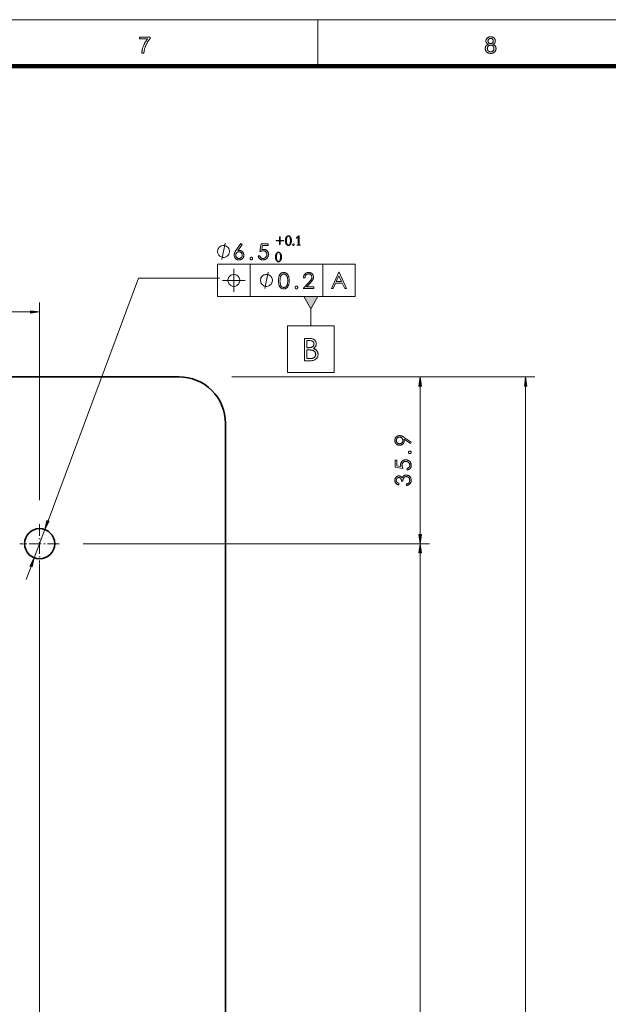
# Model space of a CAD drawing. Extents: x 0 to 1189, y 0 to 841.
# Tile 85 of 135: x 456 to 583, y 619 to 831. Entities that reach past the tile are written whole.
import ezdxf

# ---------------------------------------------------------------- set-up
doc = ezdxf.new("R2010")
doc.units = 0
doc.linetypes.add('DASHDOT', pattern=[18.5, 12, -3, 0.5, -3])

msp = doc.modelspace()

# ---------------------------------------------------------------- linework, layer by layer
at = {"color": 7, "lineweight": 13}
for p, q in [((10, 831), (1179, 831)), ((498.66, 778.46), (528.21, 778.46)), ((462.26, 723.24), (481.71, 775.4)), ((498.66, 771.46), (528.21, 771.46)), ((460.43, 727.67), (460.43, 770.18)), ((331.52, 768.18), (458.45, 768.18)), ((501.72, 754.22), (566.84, 754.22)), ((501.72, 754.22), (544.19, 754.22)), ((542.19, 720.32), (542.19, 752.24)), ((564.84, 291.15), (564.84, 752.24)), ((469.76, 718.34), (544.19, 718.34)), ((469.76, 718.34), (544.19, 718.34)), ((542.19, 540.99), (542.19, 716.36)), ((460.43, 714.02), (460.42, 486.2))]:
    msp.add_line(p, q, dxfattribs=at)
at = {"color": 7, "lineweight": 13, "ltscale": 0.25}
msp.add_line((520.19, 821), (520.19, 831), dxfattribs=at)
at = {"color": 7, "lineweight": 100}
msp.add_line((1169, 821), (20, 821), dxfattribs=at)
at = {"color": 7, "lineweight": 13, "ltscale": 0.175}
for p, q in [((498.66, 778.46), (498.66, 771.46)), ((505.66, 778.46), (505.66, 771.46)), ((521.25, 778.46), (521.25, 771.46)), ((528.21, 778.46), (528.21, 771.46))]:
    msp.add_line(p, q, dxfattribs=at)
at = {"color": 7, "lineweight": 13, "ltscale": 0.434732}
msp.add_line((481.71, 775.4), (499.1, 775.4), dxfattribs=at)
at = {"color": 7, "lineweight": 13, "ltscale": 0.091931}
msp.add_line((518.69, 768.86), (518.69, 765.18), dxfattribs=at)
at = {"color": 7, "lineweight": 35}
for p, q in [((490.37, 754.22), (149.48, 754.22)), ((500.36, 299.17), (500.37, 744.22))]:
    msp.add_line(p, q, dxfattribs=at)
at = {"color": 7, "linetype": 'DASHDOT', "lineweight": 13, "ltscale": 0.211249}
msp.add_line((460.43, 722.57), (460.43, 714.12), dxfattribs=at)
at = {"color": 7, "lineweight": 13, "ltscale": 0.1625}
msp.add_line((459.29, 715.3), (461.57, 721.39), dxfattribs=at)
at = {"color": 7, "linetype": 'DASHDOT', "lineweight": 13, "ltscale": 0.21125}
msp.add_line((464.65, 718.34), (456.2, 718.34), dxfattribs=at)
at = {"color": 7, "lineweight": 13, "ltscale": 0.075428}
msp.add_line((457.55, 710.61), (458.6, 713.44), dxfattribs=at)
at = {"color": 7, "lineweight": 13}
for points in [[(481.9, 826.85), (481.9, 827.26), (484.17, 827.26), (484.17, 826.93), (484.1, 826.85), (484.04, 826.77), (483.97, 826.69), (483.9, 826.6), (483.84, 826.51), (483.77, 826.41), (483.7, 826.31), (483.64, 826.21), (483.57, 826.1), (483.51, 825.98), (483.44, 825.86), (483.38, 825.74), (483.32, 825.62), (483.27, 825.5), (483.22, 825.38), (483.17, 825.26), (483.12, 825.14), (483.08, 825.02), (483.04, 824.89), (483, 824.77), (482.97, 824.68), (482.95, 824.59), (482.93, 824.5), (482.91, 824.4), (482.89, 824.31), (482.88, 824.21), (482.86, 824.11), (482.85, 824.01), (482.84, 823.91), (482.83, 823.8), (482.39, 823.8), (482.4, 823.89), (482.4, 823.98), (482.41, 824.07), (482.42, 824.16), (482.44, 824.26), (482.45, 824.36), (482.48, 824.47), (482.5, 824.58), (482.53, 824.69), (482.55, 824.8), (482.59, 824.92), (482.62, 825.04), (482.66, 825.15), (482.7, 825.26), (482.74, 825.38), (482.79, 825.49), (482.84, 825.6), (482.89, 825.71), (482.94, 825.82), (483, 825.93), (483.06, 826.04), (483.12, 826.14), (483.18, 826.24), (483.24, 826.34), (483.3, 826.43), (483.36, 826.52), (483.42, 826.61), (483.49, 826.69), (483.55, 826.77), (483.62, 826.85)], [(556.85, 825.7), (556.8, 825.72), (556.75, 825.75), (556.7, 825.77), (556.66, 825.79), (556.62, 825.82), (556.58, 825.85), (556.54, 825.88), (556.51, 825.91), (556.48, 825.95), (556.45, 825.98), (556.43, 826.02), (556.41, 826.06), (556.39, 826.1), (556.37, 826.14), (556.36, 826.18), (556.34, 826.23), (556.33, 826.27), (556.33, 826.32), (556.32, 826.37), (556.32, 826.42), (556.33, 826.49), (556.33, 826.56), (556.35, 826.64), (556.37, 826.7), (556.39, 826.77), (556.42, 826.83), (556.46, 826.89), (556.5, 826.95), (556.55, 827.01), (556.6, 827.06), (556.65, 827.11), (556.71, 827.15), (556.78, 827.19), (556.85, 827.23), (556.92, 827.25), (556.99, 827.28), (557.07, 827.3), (557.15, 827.31), (557.24, 827.32), (557.33, 827.32), (557.42, 827.32), (557.5, 827.31), (557.59, 827.3), (557.67, 827.28), (557.74, 827.25), (557.81, 827.22), (557.88, 827.19), (557.95, 827.15), (558.01, 827.1), (558.07, 827.05), (558.12, 827), (558.17, 826.94), (558.21, 826.88), (558.24, 826.82), (558.28, 826.76), (558.3, 826.69), (558.32, 826.62), (558.33, 826.55), (558.34, 826.48), (558.35, 826.4), (558.34, 826.36), (558.34, 826.31), (558.33, 826.26), (558.32, 826.22), (558.31, 826.18), (558.3, 826.14), (558.28, 826.09), (558.26, 826.06), (558.24, 826.02), (558.22, 825.98), (558.19, 825.95), (558.16, 825.91), (558.13, 825.88), (558.09, 825.85), (558.06, 825.82), (558.02, 825.79), (557.97, 825.77), (557.93, 825.75), (557.88, 825.72), (557.83, 825.7), (557.89, 825.68), (557.95, 825.66), (558.01, 825.63), (558.06, 825.6), (558.11, 825.57), (558.16, 825.53), (558.21, 825.49), (558.25, 825.45), (558.28, 825.41), (558.32, 825.36), (558.35, 825.32), (558.38, 825.27), (558.41, 825.22), (558.43, 825.16), (558.45, 825.11), (558.46, 825.05), (558.47, 824.99), (558.48, 824.93), (558.49, 824.87), (558.49, 824.81), (558.49, 824.72), (558.48, 824.63), (558.46, 824.55), (558.44, 824.47), (558.41, 824.39), (558.37, 824.32), (558.33, 824.25), (558.29, 824.18), (558.23, 824.11), (558.17, 824.05), (558.11, 823.99), (558.04, 823.94), (557.96, 823.89), (557.88, 823.86), (557.8, 823.82), (557.72, 823.79), (557.63, 823.77), (557.53, 823.76), (557.44, 823.75), (557.34, 823.75), (557.23, 823.75), (557.14, 823.76), (557.04, 823.77), (556.95, 823.79), (556.87, 823.82), (556.79, 823.86), (556.71, 823.9), (556.63, 823.94), (556.57, 823.99), (556.5, 824.05), (556.44, 824.11), (556.39, 824.18), (556.34, 824.25), (556.3, 824.32), (556.26, 824.4), (556.23, 824.47), (556.21, 824.56), (556.19, 824.64), (556.19, 824.73), (556.18, 824.82), (556.18, 824.88), (556.19, 824.95), (556.2, 825.01), (556.21, 825.07), (556.23, 825.13), (556.24, 825.19), (556.27, 825.24), (556.29, 825.29), (556.32, 825.34), (556.36, 825.39), (556.39, 825.43), (556.43, 825.48), (556.47, 825.51), (556.52, 825.55), (556.57, 825.58), (556.62, 825.61), (556.67, 825.64), (556.73, 825.66), (556.79, 825.68)], [(556.76, 826.43), (556.76, 826.38), (556.77, 826.34), (556.78, 826.29), (556.79, 826.25), (556.8, 826.21), (556.82, 826.17), (556.84, 826.13), (556.86, 826.09), (556.89, 826.06), (556.92, 826.03), (556.96, 826), (556.99, 825.97), (557.03, 825.94), (557.07, 825.92), (557.11, 825.91), (557.15, 825.89), (557.19, 825.88), (557.24, 825.87), (557.29, 825.87), (557.34, 825.87), (557.39, 825.87), (557.43, 825.87), (557.48, 825.88), (557.52, 825.89), (557.56, 825.91), (557.6, 825.92), (557.64, 825.94), (557.68, 825.97), (557.71, 825.99), (557.74, 826.02), (557.77, 826.06), (557.8, 826.09), (557.83, 826.12), (557.85, 826.16), (557.86, 826.2), (557.88, 826.24), (557.89, 826.28), (557.9, 826.32), (557.9, 826.36), (557.9, 826.41), (557.9, 826.45), (557.9, 826.5), (557.89, 826.54), (557.88, 826.58), (557.86, 826.62), (557.84, 826.66), (557.82, 826.7), (557.8, 826.74), (557.77, 826.77), (557.74, 826.8), (557.71, 826.84), (557.67, 826.86), (557.63, 826.89), (557.6, 826.91), (557.56, 826.93), (557.52, 826.94), (557.47, 826.95), (557.43, 826.96), (557.38, 826.96), (557.33, 826.97), (557.28, 826.96), (557.24, 826.96), (557.19, 826.95), (557.15, 826.94), (557.11, 826.93), (557.07, 826.91), (557.03, 826.89), (556.99, 826.87), (556.96, 826.84), (556.92, 826.81), (556.89, 826.78), (556.87, 826.74), (556.84, 826.71), (556.82, 826.67), (556.8, 826.64), (556.79, 826.6), (556.78, 826.56), (556.77, 826.52), (556.76, 826.47)], [(556.62, 824.81), (556.62, 824.78), (556.63, 824.74), (556.63, 824.71), (556.64, 824.67), (556.65, 824.63), (556.66, 824.6), (556.67, 824.56), (556.68, 824.53), (556.69, 824.49), (556.71, 824.46), (556.73, 824.43), (556.75, 824.39), (556.77, 824.36), (556.79, 824.33), (556.82, 824.31), (556.85, 824.28), (556.87, 824.26), (556.9, 824.23), (556.94, 824.21), (556.97, 824.19), (557, 824.17), (557.04, 824.16), (557.08, 824.14), (557.11, 824.13), (557.15, 824.12), (557.19, 824.11), (557.22, 824.11), (557.26, 824.1), (557.3, 824.1), (557.34, 824.1), (557.4, 824.1), (557.46, 824.11), (557.52, 824.12), (557.57, 824.13), (557.62, 824.15), (557.67, 824.17), (557.72, 824.2), (557.76, 824.23), (557.81, 824.26), (557.85, 824.3), (557.89, 824.34), (557.92, 824.38), (557.95, 824.43), (557.98, 824.47), (558, 824.52), (558.02, 824.57), (558.03, 824.63), (558.04, 824.68), (558.05, 824.74), (558.05, 824.8), (558.05, 824.86), (558.04, 824.92), (558.03, 824.98), (558.02, 825.03), (558, 825.08), (557.97, 825.13), (557.95, 825.18), (557.92, 825.23), (557.88, 825.27), (557.84, 825.31), (557.8, 825.35), (557.76, 825.39), (557.71, 825.42), (557.66, 825.44), (557.61, 825.47), (557.56, 825.48), (557.5, 825.5), (557.45, 825.51), (557.39, 825.51), (557.33, 825.52), (557.27, 825.51), (557.21, 825.51), (557.15, 825.5), (557.1, 825.48), (557.05, 825.47), (557, 825.44), (556.95, 825.42), (556.91, 825.39), (556.86, 825.35), (556.82, 825.32), (556.79, 825.28), (556.75, 825.23), (556.72, 825.19), (556.7, 825.14), (556.67, 825.09), (556.66, 825.04), (556.64, 824.99), (556.63, 824.93), (556.63, 824.87)], [(511.23, 783.56), (512, 783.56), (512, 784.33), (512.13, 784.33), (512.13, 783.56), (512.9, 783.56), (512.9, 783.42), (512.13, 783.42), (512.13, 782.66), (512, 782.66), (512, 783.42), (511.23, 783.42)], [(513.89, 784.53), (513.94, 784.53), (513.99, 784.52), (514.04, 784.5), (514.09, 784.48), (514.13, 784.45), (514.18, 784.42), (514.22, 784.38), (514.26, 784.34), (514.3, 784.29), (514.34, 784.23), (514.38, 784.17), (514.41, 784.11), (514.44, 784.04), (514.47, 783.97), (514.49, 783.9), (514.51, 783.82), (514.52, 783.74), (514.53, 783.66), (514.53, 783.58), (514.54, 783.49), (514.53, 783.4), (514.53, 783.32), (514.52, 783.24), (514.51, 783.16), (514.49, 783.09), (514.47, 783.01), (514.44, 782.94), (514.41, 782.88), (514.38, 782.81), (514.34, 782.75), (514.3, 782.7), (514.26, 782.64), (514.22, 782.6), (514.18, 782.56), (514.13, 782.53), (514.09, 782.5), (514.04, 782.48), (513.99, 782.47), (513.94, 782.46), (513.89, 782.45), (513.84, 782.46), (513.79, 782.47), (513.74, 782.48), (513.69, 782.5), (513.65, 782.53), (513.6, 782.56), (513.56, 782.6), (513.51, 782.64), (513.47, 782.69), (513.43, 782.75), (513.4, 782.81), (513.36, 782.87), (513.33, 782.94), (513.31, 783.01), (513.29, 783.08), (513.27, 783.16), (513.25, 783.24), (513.24, 783.32), (513.24, 783.4), (513.24, 783.49), (513.24, 783.58), (513.24, 783.66), (513.25, 783.74), (513.27, 783.82), (513.28, 783.9), (513.31, 783.97), (513.33, 784.04), (513.36, 784.11), (513.39, 784.17), (513.43, 784.23), (513.47, 784.29), (513.51, 784.34), (513.55, 784.38), (513.59, 784.42), (513.64, 784.45), (513.69, 784.48), (513.73, 784.5), (513.78, 784.52), (513.83, 784.53)], [(513.89, 782.53), (513.93, 782.53), (513.97, 782.54), (514.01, 782.55), (514.05, 782.56), (514.09, 782.59), (514.12, 782.61), (514.15, 782.64), (514.17, 782.68), (514.19, 782.72), (514.21, 782.76), (514.23, 782.81), (514.25, 782.87), (514.26, 782.93), (514.27, 782.99), (514.28, 783.06), (514.29, 783.14), (514.3, 783.22), (514.3, 783.3), (514.3, 783.39), (514.3, 783.49), (514.3, 783.59), (514.3, 783.68), (514.3, 783.76), (514.29, 783.84), (514.28, 783.92), (514.27, 783.99), (514.26, 784.06), (514.25, 784.12), (514.23, 784.17), (514.21, 784.22), (514.19, 784.27), (514.17, 784.31), (514.15, 784.34), (514.12, 784.37), (514.09, 784.4), (514.05, 784.42), (514.01, 784.43), (513.97, 784.45), (513.93, 784.45), (513.89, 784.46), (513.84, 784.45), (513.8, 784.45), (513.76, 784.43), (513.72, 784.42), (513.69, 784.4), (513.66, 784.37), (513.63, 784.34), (513.6, 784.31), (513.58, 784.27), (513.56, 784.22), (513.54, 784.17), (513.53, 784.12), (513.51, 784.06), (513.5, 783.99), (513.49, 783.92), (513.48, 783.84), (513.48, 783.76), (513.47, 783.68), (513.47, 783.59), (513.47, 783.49), (513.47, 783.31), (513.49, 783.14), (513.51, 783), (513.54, 782.87), (513.57, 782.77), (513.62, 782.68), (513.67, 782.61), (513.74, 782.57), (513.81, 782.54)], [(516.46, 782.5), (516.42, 782.5), (516.39, 782.5), (516.35, 782.5), (516.32, 782.5), (516.28, 782.5), (516.24, 782.5), (516.2, 782.5), (516.16, 782.5), (516.12, 782.5), (516.08, 782.5), (516.04, 782.5), (516, 782.5), (515.96, 782.5), (515.92, 782.5), (515.89, 782.5), (515.85, 782.5), (515.81, 782.5), (515.78, 782.5), (515.74, 782.5), (515.71, 782.5), (515.71, 782.55), (515.88, 782.57), (515.9, 782.58), (515.92, 782.59), (515.93, 782.6), (515.95, 782.61), (515.96, 782.62), (515.97, 782.63), (515.98, 782.65), (515.98, 782.66), (515.99, 782.68), (515.99, 782.7), (515.99, 784.27), (515.61, 784.03), (515.56, 784.09), (515.61, 784.12), (515.65, 784.15), (515.7, 784.19), (515.75, 784.23), (515.81, 784.27), (515.86, 784.32), (515.92, 784.37), (515.97, 784.42), (516.03, 784.47), (516.09, 784.53), (516.2, 784.53), (516.2, 782.7), (516.2, 782.68), (516.2, 782.66), (516.21, 782.64), (516.22, 782.63), (516.23, 782.61), (516.24, 782.6), (516.25, 782.59), (516.27, 782.58), (516.29, 782.58), (516.31, 782.57), (516.46, 782.55)], [(501.22, 781.18), (501.22, 781.3), (501.16, 781.53), (501.11, 781.71), (501.05, 781.82), (500.93, 782), (500.76, 782.17), (500.58, 782.29), (500.46, 782.35), (500.29, 782.41), (500.06, 782.47), (499.94, 782.47), (499.82, 782.47), (499.59, 782.41), (499.41, 782.35), (499.3, 782.29), (499.12, 782.17), (498.95, 782), (498.83, 781.82), (498.77, 781.71), (498.71, 781.53), (498.66, 781.3), (498.66, 781.18), (498.66, 781.07), (498.71, 780.83), (498.77, 780.66), (498.83, 780.54), (498.95, 780.37), (499.12, 780.19), (499.3, 780.07), (499.41, 780.02), (499.59, 779.96), (499.82, 779.9), (499.94, 779.9), (500.06, 779.9), (500.29, 779.96), (500.46, 780.02), (500.58, 780.07), (500.76, 780.19), (500.93, 780.37), (501.05, 780.54), (501.11, 780.66), (501.16, 780.83), (501.22, 781.07)], [(503.64, 782.88), (503.92, 782.7), (503.01, 781.32), (503.05, 781.34), (503.09, 781.35), (503.12, 781.36), (503.16, 781.37), (503.2, 781.37), (503.23, 781.38), (503.27, 781.38), (503.31, 781.39), (503.34, 781.39), (503.38, 781.39), (503.45, 781.39), (503.52, 781.38), (503.59, 781.36), (503.66, 781.34), (503.73, 781.32), (503.79, 781.28), (503.85, 781.24), (503.92, 781.2), (503.97, 781.15), (504.03, 781.09), (504.08, 781.03), (504.13, 780.97), (504.17, 780.9), (504.21, 780.83), (504.24, 780.76), (504.27, 780.69), (504.29, 780.62), (504.3, 780.54), (504.31, 780.46), (504.31, 780.37), (504.31, 780.29), (504.3, 780.2), (504.28, 780.12), (504.26, 780.05), (504.24, 779.97), (504.2, 779.9), (504.16, 779.83), (504.12, 779.77), (504.06, 779.7), (504.01, 779.64), (503.94, 779.59), (503.88, 779.54), (503.81, 779.49), (503.74, 779.45), (503.67, 779.42), (503.59, 779.39), (503.51, 779.37), (503.43, 779.36), (503.34, 779.35), (503.26, 779.35), (503.17, 779.35), (503.09, 779.36), (503.01, 779.37), (502.93, 779.4), (502.86, 779.42), (502.79, 779.46), (502.72, 779.49), (502.65, 779.54), (502.59, 779.59), (502.53, 779.65), (502.47, 779.71), (502.42, 779.77), (502.38, 779.84), (502.34, 779.91), (502.31, 779.98), (502.28, 780.05), (502.26, 780.13), (502.25, 780.21), (502.24, 780.29), (502.24, 780.38), (502.24, 780.42), (502.24, 780.46), (502.24, 780.5), (502.25, 780.55), (502.26, 780.59), (502.27, 780.63), (502.28, 780.67), (502.29, 780.72), (502.3, 780.76), (502.32, 780.8), (502.33, 780.85), (502.35, 780.89), (502.38, 780.94), (502.4, 781), (502.43, 781.05), (502.46, 781.11), (502.5, 781.17), (502.54, 781.23), (502.58, 781.29), (502.62, 781.36)], [(509.52, 782.8), (509.52, 782.48), (508.32, 782.48), (508.15, 781.56), (508.19, 781.57), (508.24, 781.58), (508.28, 781.59), (508.33, 781.6), (508.37, 781.61), (508.41, 781.61), (508.45, 781.62), (508.49, 781.62), (508.53, 781.62), (508.57, 781.62), (508.66, 781.62), (508.74, 781.61), (508.82, 781.6), (508.9, 781.57), (508.98, 781.55), (509.05, 781.51), (509.12, 781.47), (509.18, 781.43), (509.25, 781.37), (509.31, 781.31), (509.36, 781.25), (509.41, 781.18), (509.46, 781.11), (509.5, 781.04), (509.53, 780.96), (509.56, 780.88), (509.58, 780.8), (509.59, 780.71), (509.6, 780.62), (509.6, 780.52), (509.6, 780.43), (509.59, 780.33), (509.57, 780.24), (509.55, 780.15), (509.52, 780.07), (509.49, 779.98), (509.44, 779.91), (509.4, 779.83), (509.34, 779.76), (509.28, 779.69), (509.22, 779.62), (509.14, 779.56), (509.07, 779.51), (508.99, 779.47), (508.91, 779.43), (508.82, 779.4), (508.73, 779.38), (508.63, 779.36), (508.53, 779.35), (508.43, 779.35), (508.35, 779.35), (508.27, 779.36), (508.2, 779.37), (508.13, 779.39), (508.06, 779.41), (507.99, 779.43), (507.93, 779.47), (507.86, 779.5), (507.8, 779.54), (507.74, 779.59), (507.69, 779.64), (507.64, 779.69), (507.59, 779.75), (507.55, 779.81), (507.52, 779.87), (507.49, 779.94), (507.46, 780.01), (507.44, 780.09), (507.42, 780.17), (507.4, 780.25), (507.75, 780.25), (507.76, 780.19), (507.78, 780.14), (507.8, 780.09), (507.82, 780.04), (507.84, 780), (507.87, 779.96), (507.9, 779.92), (507.93, 779.88), (507.96, 779.85), (508, 779.82), (508.04, 779.79), (508.08, 779.76), (508.12, 779.74), (508.16, 779.72), (508.21, 779.7), (508.25, 779.69), (508.3, 779.68), (508.35, 779.67), (508.39, 779.67), (508.44, 779.67), (508.51, 779.67), (508.57, 779.68), (508.64, 779.69), (508.7, 779.71), (508.75, 779.73), (508.81, 779.76), (508.87, 779.79), (508.92, 779.83), (508.97, 779.87), (509.02, 779.91), (509.06, 779.97), (509.11, 780.02), (509.14, 780.07), (509.17, 780.13), (509.2, 780.19), (509.22, 780.26), (509.24, 780.32), (509.25, 780.39), (509.26, 780.46), (509.26, 780.53), (509.26, 780.6), (509.25, 780.66), (509.24, 780.72), (509.23, 780.78), (509.21, 780.84), (509.18, 780.89), (509.16, 780.95), (509.13, 781), (509.09, 781.04), (509.05, 781.09), (509.01, 781.13), (508.96, 781.17), (508.91, 781.2), (508.86, 781.23), (508.8, 781.25), (508.74, 781.27), (508.68, 781.29), (508.62, 781.3), (508.55, 781.3), (508.48, 781.31), (508.41, 781.3), (508.35, 781.3), (508.28, 781.29), (508.21, 781.28), (508.14, 781.26), (508.06, 781.24), (507.99, 781.22), (507.91, 781.19), (507.83, 781.16), (507.75, 781.13), (508.06, 782.8)], [(514.98, 782.45), (514.96, 782.45), (514.95, 782.46), (514.94, 782.46), (514.92, 782.46), (514.91, 782.47), (514.9, 782.47), (514.89, 782.48), (514.88, 782.48), (514.87, 782.49), (514.86, 782.5), (514.85, 782.51), (514.84, 782.52), (514.83, 782.53), (514.83, 782.54), (514.82, 782.55), (514.82, 782.57), (514.82, 782.58), (514.81, 782.59), (514.81, 782.61), (514.81, 782.62), (514.81, 782.63), (514.81, 782.65), (514.82, 782.66), (514.82, 782.67), (514.82, 782.68), (514.83, 782.7), (514.83, 782.71), (514.84, 782.72), (514.85, 782.73), (514.86, 782.74), (514.87, 782.75), (514.88, 782.75), (514.89, 782.76), (514.9, 782.77), (514.91, 782.77), (514.92, 782.78), (514.94, 782.78), (514.95, 782.78), (514.96, 782.78), (514.98, 782.79), (514.99, 782.78), (515, 782.78), (515.02, 782.78), (515.03, 782.78), (515.04, 782.77), (515.05, 782.77), (515.06, 782.76), (515.07, 782.75), (515.08, 782.75), (515.09, 782.74), (515.1, 782.73), (515.11, 782.72), (515.12, 782.71), (515.13, 782.7), (515.13, 782.68), (515.13, 782.67), (515.14, 782.66), (515.14, 782.65), (515.14, 782.63), (515.14, 782.62), (515.14, 782.61), (515.14, 782.59), (515.14, 782.58), (515.13, 782.57), (515.13, 782.55), (515.13, 782.54), (515.12, 782.53), (515.11, 782.52), (515.1, 782.51), (515.09, 782.5), (515.08, 782.49), (515.07, 782.48), (515.06, 782.48), (515.05, 782.47), (515.04, 782.47), (515.03, 782.46), (515.02, 782.46), (515, 782.46), (514.99, 782.45)], [(503.98, 780.38), (503.98, 780.44), (503.97, 780.5), (503.96, 780.55), (503.95, 780.6), (503.93, 780.66), (503.91, 780.71), (503.88, 780.75), (503.85, 780.8), (503.81, 780.84), (503.77, 780.88), (503.73, 780.92), (503.69, 780.96), (503.64, 780.99), (503.59, 781.02), (503.55, 781.04), (503.49, 781.06), (503.44, 781.07), (503.39, 781.08), (503.33, 781.09), (503.27, 781.09), (503.21, 781.09), (503.16, 781.08), (503.1, 781.07), (503.05, 781.06), (503, 781.04), (502.95, 781.02), (502.9, 780.99), (502.86, 780.96), (502.81, 780.92), (502.77, 780.88), (502.73, 780.84), (502.7, 780.8), (502.67, 780.75), (502.64, 780.71), (502.62, 780.66), (502.6, 780.6), (502.58, 780.55), (502.57, 780.5), (502.57, 780.44), (502.56, 780.38), (502.57, 780.32), (502.57, 780.27), (502.58, 780.21), (502.6, 780.16), (502.62, 780.11), (502.64, 780.06), (502.67, 780.01), (502.7, 779.97), (502.73, 779.92), (502.77, 779.88), (502.82, 779.84), (502.86, 779.81), (502.91, 779.78), (502.95, 779.75), (503, 779.73), (503.05, 779.71), (503.11, 779.69), (503.16, 779.68), (503.21, 779.68), (503.27, 779.68), (503.33, 779.68), (503.39, 779.68), (503.44, 779.69), (503.49, 779.71), (503.54, 779.73), (503.59, 779.75), (503.64, 779.78), (503.68, 779.81), (503.73, 779.84), (503.77, 779.88), (503.81, 779.92), (503.85, 779.97), (503.88, 780.01), (503.9, 780.06), (503.93, 780.11), (503.95, 780.16), (503.96, 780.21), (503.97, 780.27), (503.98, 780.32)], [(505.64, 779.65), (505.64, 779.68), (505.65, 779.7), (505.65, 779.72), (505.66, 779.74), (505.66, 779.76), (505.67, 779.78), (505.68, 779.8), (505.7, 779.82), (505.71, 779.83), (505.73, 779.85), (505.74, 779.87), (505.76, 779.88), (505.78, 779.89), (505.8, 779.9), (505.82, 779.91), (505.84, 779.92), (505.86, 779.93), (505.88, 779.93), (505.9, 779.93), (505.92, 779.93), (505.95, 779.93), (505.97, 779.93), (505.99, 779.93), (506.01, 779.92), (506.03, 779.91), (506.05, 779.9), (506.07, 779.89), (506.09, 779.88), (506.11, 779.87), (506.12, 779.85), (506.14, 779.83), (506.15, 779.82), (506.17, 779.8), (506.18, 779.78), (506.18, 779.76), (506.19, 779.74), (506.2, 779.72), (506.2, 779.7), (506.2, 779.68), (506.21, 779.65), (506.2, 779.63), (506.2, 779.6), (506.2, 779.58), (506.19, 779.56), (506.18, 779.54), (506.18, 779.52), (506.17, 779.5), (506.15, 779.48), (506.14, 779.47), (506.12, 779.45), (506.11, 779.43), (506.09, 779.42), (506.07, 779.41), (506.05, 779.4), (506.03, 779.39), (506.01, 779.38), (505.99, 779.37), (505.97, 779.37), (505.95, 779.37), (505.92, 779.37), (505.9, 779.37), (505.88, 779.37), (505.86, 779.37), (505.84, 779.38), (505.82, 779.39), (505.8, 779.4), (505.78, 779.41), (505.76, 779.42), (505.74, 779.43), (505.73, 779.45), (505.71, 779.47), (505.7, 779.49), (505.68, 779.5), (505.67, 779.52), (505.66, 779.54), (505.66, 779.56), (505.65, 779.58), (505.65, 779.61), (505.64, 779.63)], [(511.76, 781.02), (511.81, 781.02), (511.86, 781.01), (511.91, 780.99), (511.96, 780.97), (512.01, 780.95), (512.05, 780.91), (512.09, 780.88), (512.14, 780.83), (512.18, 780.78), (512.22, 780.72), (512.25, 780.66), (512.29, 780.6), (512.32, 780.53), (512.34, 780.46), (512.36, 780.39), (512.38, 780.31), (512.39, 780.24), (512.4, 780.15), (512.41, 780.07), (512.41, 779.98), (512.41, 779.9), (512.4, 779.81), (512.39, 779.73), (512.38, 779.65), (512.36, 779.58), (512.34, 779.51), (512.32, 779.44), (512.29, 779.37), (512.25, 779.31), (512.22, 779.24), (512.18, 779.19), (512.14, 779.14), (512.09, 779.09), (512.05, 779.05), (512.01, 779.02), (511.96, 778.99), (511.91, 778.97), (511.86, 778.96), (511.81, 778.95), (511.76, 778.95), (511.71, 778.95), (511.66, 778.96), (511.61, 778.97), (511.56, 778.99), (511.52, 779.02), (511.47, 779.05), (511.43, 779.09), (511.39, 779.13), (511.35, 779.18), (511.31, 779.24), (511.27, 779.3), (511.24, 779.37), (511.21, 779.43), (511.18, 779.5), (511.16, 779.57), (511.14, 779.65), (511.13, 779.73), (511.12, 779.81), (511.11, 779.89), (511.11, 779.98), (511.11, 780.07), (511.12, 780.15), (511.13, 780.24), (511.14, 780.31), (511.16, 780.39), (511.18, 780.46), (511.2, 780.53), (511.23, 780.6), (511.27, 780.66), (511.3, 780.72), (511.34, 780.78), (511.38, 780.83), (511.42, 780.88), (511.47, 780.91), (511.51, 780.95), (511.56, 780.97), (511.61, 780.99), (511.66, 781.01), (511.71, 781.02)], [(511.76, 779.02), (511.81, 779.02), (511.85, 779.03), (511.89, 779.04), (511.92, 779.06), (511.96, 779.08), (511.99, 779.1), (512.02, 779.13), (512.04, 779.17), (512.07, 779.21), (512.09, 779.25), (512.1, 779.3), (512.12, 779.36), (512.13, 779.42), (512.14, 779.48), (512.15, 779.55), (512.16, 779.63), (512.17, 779.71), (512.17, 779.8), (512.18, 779.89), (512.18, 779.98), (512.18, 780.08), (512.17, 780.17), (512.17, 780.26), (512.16, 780.34), (512.15, 780.41), (512.14, 780.48), (512.13, 780.55), (512.12, 780.61), (512.1, 780.66), (512.09, 780.71), (512.07, 780.76), (512.04, 780.8), (512.02, 780.83), (511.99, 780.86), (511.96, 780.89), (511.92, 780.91), (511.89, 780.93), (511.85, 780.94), (511.81, 780.95), (511.76, 780.95), (511.71, 780.95), (511.67, 780.94), (511.63, 780.93), (511.59, 780.91), (511.56, 780.89), (511.53, 780.86), (511.5, 780.83), (511.47, 780.8), (511.45, 780.76), (511.43, 780.71), (511.42, 780.66), (511.4, 780.61), (511.39, 780.55), (511.37, 780.48), (511.36, 780.41), (511.36, 780.34), (511.35, 780.26), (511.35, 780.17), (511.34, 780.08), (511.34, 779.98), (511.35, 779.8), (511.36, 779.64), (511.38, 779.49), (511.41, 779.37), (511.45, 779.26), (511.49, 779.17), (511.55, 779.11), (511.61, 779.06), (511.68, 779.03)], [(503.44, 774.96), (503.44, 775.07), (503.38, 775.31), (503.32, 775.48), (503.26, 775.6), (503.15, 775.77), (502.97, 775.95), (502.8, 776.07), (502.68, 776.12), (502.51, 776.18), (502.27, 776.24), (502.16, 776.24), (502.04, 776.24), (501.81, 776.18), (501.63, 776.12), (501.51, 776.07), (501.34, 775.95), (501.16, 775.77), (501.05, 775.6), (500.99, 775.48), (500.93, 775.31), (500.87, 775.07), (500.87, 774.96), (500.87, 774.84), (500.93, 774.61), (500.99, 774.43), (501.05, 774.32), (501.16, 774.14), (501.34, 773.97), (501.51, 773.85), (501.63, 773.79), (501.81, 773.73), (502.04, 773.67), (502.16, 773.67), (502.27, 773.67), (502.51, 773.73), (502.68, 773.79), (502.8, 773.85), (502.97, 773.97), (503.15, 774.14), (503.26, 774.32), (503.32, 774.43), (503.38, 774.61), (503.44, 774.84)], [(510.44, 774.96), (510.44, 775.07), (510.38, 775.31), (510.32, 775.48), (510.26, 775.6), (510.15, 775.77), (509.97, 775.95), (509.8, 776.07), (509.68, 776.12), (509.51, 776.18), (509.27, 776.24), (509.16, 776.24), (509.04, 776.24), (508.81, 776.18), (508.63, 776.12), (508.51, 776.07), (508.34, 775.95), (508.16, 775.77), (508.05, 775.6), (507.99, 775.48), (507.93, 775.31), (507.87, 775.07), (507.87, 774.96), (507.87, 774.84), (507.93, 774.61), (507.99, 774.43), (508.05, 774.32), (508.16, 774.14), (508.34, 773.97), (508.51, 773.85), (508.63, 773.79), (508.81, 773.73), (509.04, 773.67), (509.16, 773.67), (509.27, 773.67), (509.51, 773.73), (509.68, 773.79), (509.8, 773.85), (509.97, 773.97), (510.15, 774.14), (510.26, 774.32), (510.32, 774.43), (510.38, 774.61), (510.44, 774.84)], [(512.89, 773.12), (512.78, 773.13), (512.68, 773.14), (512.58, 773.16), (512.49, 773.19), (512.4, 773.23), (512.32, 773.28), (512.25, 773.34), (512.18, 773.41), (512.11, 773.49), (512.05, 773.57), (511.99, 773.66), (511.94, 773.77), (511.9, 773.88), (511.86, 774), (511.83, 774.12), (511.8, 774.26), (511.78, 774.4), (511.77, 774.56), (511.76, 774.72), (511.76, 774.89), (511.76, 775.06), (511.77, 775.22), (511.78, 775.37), (511.8, 775.52), (511.83, 775.65), (511.86, 775.78), (511.9, 775.9), (511.94, 776.01), (511.99, 776.11), (512.05, 776.21), (512.11, 776.29), (512.18, 776.37), (512.25, 776.44), (512.32, 776.49), (512.4, 776.54), (512.49, 776.58), (512.58, 776.62), (512.68, 776.64), (512.78, 776.65), (512.89, 776.66), (512.99, 776.65), (513.09, 776.64), (513.19, 776.61), (513.28, 776.58), (513.36, 776.54), (513.45, 776.49), (513.53, 776.43), (513.6, 776.36), (513.67, 776.29), (513.74, 776.2), (513.8, 776.1), (513.85, 776), (513.9, 775.89), (513.94, 775.77), (513.97, 775.64), (514, 775.51), (514.02, 775.37), (514.04, 775.21), (514.05, 775.06), (514.05, 774.89), (514.05, 774.72), (514.04, 774.56), (514.02, 774.41), (514, 774.27), (513.97, 774.14), (513.94, 774.01), (513.9, 773.89), (513.85, 773.78), (513.79, 773.68), (513.73, 773.58), (513.67, 773.49), (513.6, 773.42), (513.52, 773.35), (513.44, 773.29), (513.36, 773.24), (513.28, 773.2), (513.18, 773.16), (513.09, 773.14), (512.99, 773.13)], [(512.89, 776.34), (512.82, 776.33), (512.75, 776.32), (512.68, 776.3), (512.61, 776.28), (512.55, 776.24), (512.49, 776.2), (512.44, 776.15), (512.38, 776.1), (512.34, 776.03), (512.29, 775.96), (512.25, 775.88), (512.21, 775.8), (512.18, 775.71), (512.15, 775.61), (512.13, 775.5), (512.11, 775.39), (512.09, 775.27), (512.08, 775.15), (512.08, 775.02), (512.07, 774.88), (512.08, 774.6), (512.11, 774.36), (512.15, 774.14), (512.21, 773.95), (512.28, 773.79), (512.37, 773.66), (512.48, 773.56), (512.6, 773.49), (512.74, 773.44), (512.89, 773.43), (512.97, 773.43), (513.05, 773.44), (513.12, 773.46), (513.19, 773.49), (513.25, 773.52), (513.31, 773.56), (513.37, 773.61), (513.42, 773.67), (513.47, 773.74), (513.52, 773.81), (513.56, 773.89), (513.6, 773.97), (513.63, 774.07), (513.66, 774.16), (513.68, 774.27), (513.7, 774.38), (513.72, 774.49), (513.73, 774.62), (513.74, 774.75), (513.74, 774.88), (513.74, 775.02), (513.73, 775.15), (513.72, 775.27), (513.7, 775.39), (513.68, 775.5), (513.66, 775.61), (513.63, 775.71), (513.59, 775.8), (513.55, 775.88), (513.51, 775.96), (513.46, 776.03), (513.41, 776.1), (513.36, 776.15), (513.3, 776.2), (513.24, 776.24), (513.18, 776.28), (513.11, 776.3), (513.04, 776.32), (512.97, 776.33)], [(517.44, 775.52), (517.12, 775.52), (517.12, 775.62), (517.14, 775.72), (517.16, 775.81), (517.18, 775.9), (517.21, 775.98), (517.25, 776.06), (517.29, 776.14), (517.34, 776.21), (517.4, 776.28), (517.46, 776.34), (517.52, 776.4), (517.59, 776.46), (517.66, 776.5), (517.74, 776.54), (517.81, 776.58), (517.89, 776.61), (517.97, 776.63), (518.06, 776.64), (518.15, 776.65), (518.24, 776.66), (518.32, 776.65), (518.41, 776.64), (518.49, 776.63), (518.57, 776.61), (518.64, 776.58), (518.72, 776.55), (518.79, 776.51), (518.85, 776.47), (518.92, 776.42), (518.98, 776.36), (519.04, 776.3), (519.09, 776.24), (519.13, 776.18), (519.17, 776.11), (519.2, 776.04), (519.23, 775.97), (519.25, 775.89), (519.26, 775.81), (519.27, 775.73), (519.28, 775.65), (519.27, 775.59), (519.27, 775.52), (519.26, 775.46), (519.25, 775.4), (519.23, 775.35), (519.22, 775.29), (519.19, 775.23), (519.17, 775.18), (519.14, 775.12), (519.11, 775.07), (519.07, 775.01), (519.04, 774.96), (518.99, 774.9), (518.95, 774.84), (518.9, 774.78), (518.85, 774.71), (518.79, 774.65), (518.73, 774.58), (518.67, 774.51), (518.61, 774.43), (517.77, 773.53), (519.32, 773.53), (519.32, 773.21), (517.04, 773.21), (518.32, 774.59), (518.39, 774.67), (518.45, 774.73), (518.51, 774.8), (518.56, 774.86), (518.61, 774.92), (518.66, 774.98), (518.7, 775.03), (518.74, 775.08), (518.77, 775.13), (518.8, 775.17), (518.83, 775.21), (518.86, 775.26), (518.88, 775.3), (518.9, 775.35), (518.91, 775.39), (518.92, 775.44), (518.94, 775.49), (518.94, 775.54), (518.95, 775.59), (518.95, 775.64), (518.95, 775.7), (518.94, 775.75), (518.93, 775.81), (518.91, 775.86), (518.89, 775.91), (518.87, 775.95), (518.84, 776), (518.81, 776.05), (518.78, 776.09), (518.74, 776.13), (518.69, 776.17), (518.65, 776.21), (518.6, 776.24), (518.55, 776.26), (518.5, 776.29), (518.45, 776.3), (518.39, 776.32), (518.34, 776.33), (518.28, 776.34), (518.22, 776.34), (518.15, 776.34), (518.09, 776.33), (518.03, 776.32), (517.97, 776.3), (517.92, 776.28), (517.87, 776.26), (517.82, 776.23), (517.77, 776.2), (517.72, 776.16), (517.68, 776.12), (517.64, 776.08), (517.6, 776.03), (517.57, 775.98), (517.54, 775.92), (517.52, 775.87), (517.49, 775.8), (517.48, 775.74), (517.46, 775.67), (517.45, 775.59)], [(515.33, 773.43), (515.33, 773.45), (515.33, 773.47), (515.33, 773.49), (515.34, 773.52), (515.35, 773.54), (515.36, 773.56), (515.37, 773.57), (515.38, 773.59), (515.39, 773.61), (515.41, 773.63), (515.43, 773.64), (515.45, 773.66), (515.46, 773.67), (515.48, 773.68), (515.5, 773.69), (515.52, 773.7), (515.54, 773.7), (515.56, 773.71), (515.59, 773.71), (515.61, 773.71), (515.63, 773.71), (515.65, 773.71), (515.67, 773.7), (515.7, 773.7), (515.72, 773.69), (515.74, 773.68), (515.75, 773.67), (515.77, 773.66), (515.79, 773.64), (515.81, 773.63), (515.82, 773.61), (515.84, 773.59), (515.85, 773.57), (515.86, 773.56), (515.87, 773.54), (515.88, 773.52), (515.88, 773.49), (515.89, 773.47), (515.89, 773.45), (515.89, 773.43), (515.89, 773.4), (515.89, 773.38), (515.88, 773.36), (515.88, 773.34), (515.87, 773.32), (515.86, 773.3), (515.85, 773.28), (515.84, 773.26), (515.82, 773.24), (515.81, 773.22), (515.79, 773.21), (515.77, 773.19), (515.75, 773.18), (515.74, 773.17), (515.72, 773.16), (515.7, 773.15), (515.67, 773.15), (515.65, 773.14), (515.63, 773.14), (515.61, 773.14), (515.59, 773.14), (515.56, 773.15), (515.54, 773.15), (515.52, 773.16), (515.5, 773.16), (515.48, 773.17), (515.46, 773.18), (515.45, 773.2), (515.43, 773.21), (515.41, 773.23), (515.39, 773.24), (515.38, 773.26), (515.37, 773.28), (515.36, 773.3), (515.35, 773.32), (515.34, 773.34), (515.33, 773.36), (515.33, 773.38), (515.33, 773.4)], [(517.19, 771.46), (518.69, 768.86), (520.19, 771.46)], [(458.45, 767.92), (460.43, 768.18), (458.45, 768.44)], [(513.69, 765.18), (513.69, 755.18), (523.69, 755.18), (523.69, 765.18)], [(517.37, 762.49), (518.32, 762.49), (518.46, 762.48), (518.6, 762.48), (518.74, 762.46), (518.86, 762.44), (518.98, 762.41), (519.09, 762.38), (519.2, 762.34), (519.29, 762.29), (519.38, 762.24), (519.46, 762.18), (519.54, 762.12), (519.6, 762.05), (519.66, 761.98), (519.71, 761.9), (519.76, 761.81), (519.79, 761.72), (519.82, 761.63), (519.84, 761.53), (519.85, 761.42), (519.86, 761.31), (519.85, 761.25), (519.85, 761.19), (519.84, 761.13), (519.83, 761.07), (519.82, 761.01), (519.8, 760.95), (519.78, 760.89), (519.75, 760.84), (519.73, 760.78), (519.7, 760.73), (519.67, 760.68), (519.63, 760.63), (519.59, 760.58), (519.55, 760.54), (519.5, 760.49), (519.46, 760.45), (519.41, 760.41), (519.35, 760.37), (519.3, 760.34), (519.24, 760.31), (519.34, 760.27), (519.43, 760.24), (519.52, 760.19), (519.6, 760.15), (519.68, 760.1), (519.75, 760.06), (519.82, 760), (519.88, 759.95), (519.94, 759.89), (519.99, 759.82), (520.04, 759.76), (520.09, 759.69), (520.12, 759.62), (520.16, 759.55), (520.19, 759.47), (520.21, 759.4), (520.23, 759.32), (520.24, 759.23), (520.25, 759.15), (520.25, 759.06), (520.25, 758.94), (520.23, 758.83), (520.21, 758.72), (520.18, 758.62), (520.14, 758.52), (520.09, 758.42), (520.04, 758.33), (519.97, 758.24), (519.9, 758.15), (519.82, 758.07), (519.73, 758), (519.63, 757.93), (519.53, 757.87), (519.43, 757.82), (519.32, 757.78), (519.2, 757.74), (519.08, 757.72), (518.96, 757.7), (518.83, 757.69), (518.69, 757.68), (517.37, 757.68)], [(517.84, 762.02), (517.84, 760.48), (518.12, 760.48), (518.24, 760.48), (518.35, 760.49), (518.46, 760.5), (518.57, 760.51), (518.66, 760.53), (518.75, 760.55), (518.84, 760.58), (518.92, 760.61), (518.99, 760.64), (519.05, 760.68), (519.11, 760.72), (519.16, 760.77), (519.21, 760.82), (519.25, 760.88), (519.28, 760.94), (519.31, 761), (519.33, 761.07), (519.35, 761.15), (519.36, 761.23), (519.36, 761.31), (519.35, 761.44), (519.32, 761.57), (519.27, 761.67), (519.21, 761.76), (519.12, 761.84), (519.01, 761.91), (518.89, 761.96), (518.74, 761.99), (518.58, 762.01), (518.4, 762.02)], [(517.84, 760), (517.84, 758.15), (518.44, 758.15), (518.54, 758.15), (518.63, 758.15), (518.72, 758.16), (518.81, 758.17), (518.88, 758.18), (518.96, 758.19), (519.03, 758.2), (519.09, 758.22), (519.14, 758.23), (519.2, 758.25), (519.24, 758.28), (519.29, 758.3), (519.33, 758.33), (519.38, 758.36), (519.42, 758.39), (519.46, 758.42), (519.49, 758.46), (519.53, 758.49), (519.56, 758.53), (519.59, 758.58), (519.62, 758.62), (519.65, 758.66), (519.67, 758.71), (519.69, 758.76), (519.71, 758.8), (519.72, 758.85), (519.73, 758.9), (519.74, 758.95), (519.75, 759), (519.75, 759.05), (519.75, 759.09), (519.74, 759.13), (519.74, 759.17), (519.73, 759.21), (519.73, 759.24), (519.72, 759.28), (519.71, 759.32), (519.69, 759.35), (519.68, 759.39), (519.66, 759.42), (519.64, 759.46), (519.62, 759.49), (519.6, 759.52), (519.58, 759.56), (519.55, 759.59), (519.53, 759.62), (519.5, 759.65), (519.47, 759.68), (519.44, 759.7), (519.4, 759.73), (519.37, 759.76), (519.33, 759.78), (519.3, 759.8), (519.26, 759.83), (519.22, 759.85), (519.17, 759.87), (519.13, 759.88), (519.09, 759.9), (519.04, 759.92), (519, 759.93), (518.94, 759.94), (518.88, 759.96), (518.82, 759.97), (518.74, 759.97), (518.65, 759.98), (518.56, 759.99), (518.46, 759.99), (518.35, 760), (518.23, 760), (518.11, 760)], [(542.45, 752.24), (542.19, 754.22), (541.93, 752.24)], [(565.11, 752.24), (564.84, 754.22), (564.58, 752.24)], [(540.28, 740.17), (540.1, 739.9), (538.72, 740.81), (538.73, 740.77), (538.74, 740.74), (538.75, 740.7), (538.76, 740.66), (538.77, 740.63), (538.77, 740.59), (538.78, 740.56), (538.78, 740.52), (538.78, 740.49), (538.78, 740.45), (538.78, 740.38), (538.77, 740.3), (538.75, 740.22), (538.73, 740.15), (538.71, 740.08), (538.68, 740.02), (538.64, 739.95), (538.6, 739.89), (538.55, 739.83), (538.49, 739.78), (538.43, 739.73), (538.37, 739.68), (538.3, 739.64), (538.24, 739.6), (538.17, 739.57), (538.09, 739.55), (538.02, 739.53), (537.94, 739.51), (537.86, 739.51), (537.78, 739.5), (537.69, 739.51), (537.61, 739.52), (537.52, 739.53), (537.45, 739.55), (537.37, 739.58), (537.3, 739.61), (537.23, 739.65), (537.16, 739.7), (537.1, 739.75), (537.04, 739.81), (536.98, 739.87), (536.93, 739.94), (536.89, 740), (536.85, 740.07), (536.82, 740.15), (536.79, 740.22), (536.77, 740.3), (536.75, 740.38), (536.75, 740.47), (536.74, 740.55), (536.75, 740.64), (536.76, 740.72), (536.77, 740.81), (536.79, 740.88), (536.82, 740.96), (536.85, 741.03), (536.89, 741.1), (536.94, 741.16), (536.99, 741.23), (537.05, 741.29), (537.11, 741.34), (537.17, 741.39), (537.24, 741.43), (537.31, 741.47), (537.38, 741.5), (537.45, 741.53), (537.53, 741.55), (537.61, 741.56), (537.69, 741.57), (537.77, 741.57), (537.82, 741.57), (537.86, 741.57), (537.91, 741.57), (537.96, 741.56), (538, 741.55), (538.05, 741.54), (538.1, 741.53), (538.15, 741.51), (538.19, 741.5), (538.24, 741.48), (538.29, 741.46), (538.34, 741.44), (538.39, 741.41), (538.44, 741.39), (538.49, 741.36), (538.54, 741.33), (538.59, 741.3), (538.64, 741.27), (538.7, 741.23), (538.75, 741.19)], [(537.78, 739.83), (537.84, 739.83), (537.89, 739.84), (537.95, 739.85), (538, 739.86), (538.05, 739.88), (538.1, 739.91), (538.15, 739.93), (538.19, 739.96), (538.24, 740), (538.28, 740.04), (538.32, 740.08), (538.35, 740.12), (538.38, 740.17), (538.41, 740.22), (538.43, 740.27), (538.45, 740.32), (538.47, 740.37), (538.48, 740.42), (538.48, 740.48), (538.49, 740.54), (538.48, 740.6), (538.48, 740.65), (538.47, 740.71), (538.45, 740.76), (538.43, 740.81), (538.41, 740.86), (538.38, 740.91), (538.35, 740.95), (538.32, 741), (538.28, 741.04), (538.23, 741.08), (538.19, 741.11), (538.14, 741.15), (538.1, 741.17), (538.05, 741.19), (538, 741.21), (537.95, 741.23), (537.89, 741.24), (537.84, 741.24), (537.78, 741.25), (537.72, 741.24), (537.67, 741.24), (537.61, 741.23), (537.56, 741.21), (537.51, 741.19), (537.46, 741.17), (537.41, 741.15), (537.37, 741.11), (537.32, 741.08), (537.28, 741.04), (537.24, 741), (537.2, 740.95), (537.17, 740.91), (537.15, 740.86), (537.12, 740.81), (537.1, 740.76), (537.09, 740.71), (537.08, 740.65), (537.07, 740.6), (537.07, 740.54), (537.07, 740.48), (537.08, 740.42), (537.09, 740.37), (537.1, 740.32), (537.12, 740.27), (537.15, 740.22), (537.17, 740.17), (537.2, 740.12), (537.24, 740.08), (537.28, 740.04), (537.32, 740), (537.36, 739.96), (537.41, 739.93), (537.46, 739.91), (537.51, 739.88), (537.56, 739.86), (537.61, 739.85), (537.66, 739.84), (537.72, 739.83)], [(539.97, 737.7), (539.95, 737.71), (539.93, 737.71), (539.9, 737.71), (539.88, 737.72), (539.86, 737.73), (539.84, 737.73), (539.82, 737.75), (539.81, 737.76), (539.79, 737.77), (539.77, 737.79), (539.76, 737.81), (539.74, 737.82), (539.73, 737.84), (539.72, 737.86), (539.71, 737.88), (539.7, 737.9), (539.7, 737.92), (539.69, 737.94), (539.69, 737.96), (539.69, 737.99), (539.69, 738.01), (539.69, 738.03), (539.7, 738.05), (539.7, 738.07), (539.71, 738.09), (539.72, 738.11), (539.73, 738.13), (539.74, 738.15), (539.76, 738.17), (539.77, 738.18), (539.79, 738.2), (539.81, 738.21), (539.82, 738.23), (539.84, 738.24), (539.86, 738.25), (539.88, 738.25), (539.9, 738.26), (539.93, 738.26), (539.95, 738.27), (539.97, 738.27), (540, 738.27), (540.02, 738.26), (540.04, 738.26), (540.06, 738.25), (540.08, 738.25), (540.1, 738.24), (540.12, 738.23), (540.14, 738.21), (540.16, 738.2), (540.17, 738.18), (540.19, 738.17), (540.2, 738.15), (540.22, 738.13), (540.23, 738.11), (540.24, 738.09), (540.24, 738.07), (540.25, 738.05), (540.25, 738.03), (540.26, 738.01), (540.26, 737.99), (540.26, 737.96), (540.25, 737.94), (540.25, 737.92), (540.24, 737.9), (540.24, 737.88), (540.23, 737.86), (540.22, 737.84), (540.2, 737.82), (540.19, 737.81), (540.17, 737.79), (540.16, 737.77), (540.14, 737.76), (540.12, 737.75), (540.1, 737.73), (540.08, 737.73), (540.06, 737.72), (540.04, 737.71), (540.02, 737.71), (539.99, 737.71)], [(536.83, 736.29), (537.15, 736.29), (537.15, 735.09), (538.06, 734.92), (538.05, 734.97), (538.04, 735.01), (538.03, 735.05), (538.02, 735.1), (538.02, 735.14), (538.01, 735.18), (538, 735.22), (538, 735.26), (538, 735.3), (538, 735.34), (538, 735.43), (538.01, 735.51), (538.03, 735.59), (538.05, 735.67), (538.08, 735.75), (538.11, 735.82), (538.15, 735.89), (538.2, 735.95), (538.25, 736.02), (538.31, 736.08), (538.37, 736.13), (538.44, 736.18), (538.51, 736.23), (538.59, 736.27), (538.66, 736.3), (538.74, 736.33), (538.83, 736.35), (538.92, 736.36), (539.01, 736.37), (539.1, 736.37), (539.2, 736.37), (539.29, 736.36), (539.38, 736.34), (539.47, 736.32), (539.56, 736.29), (539.64, 736.26), (539.72, 736.22), (539.79, 736.17), (539.87, 736.11), (539.94, 736.05), (540, 735.99), (540.06, 735.92), (540.11, 735.84), (540.15, 735.76), (540.19, 735.68), (540.22, 735.59), (540.25, 735.5), (540.26, 735.41), (540.27, 735.31), (540.28, 735.2), (540.27, 735.12), (540.27, 735.05), (540.25, 734.97), (540.24, 734.9), (540.22, 734.83), (540.19, 734.76), (540.16, 734.7), (540.12, 734.63), (540.08, 734.57), (540.03, 734.52), (539.98, 734.46), (539.93, 734.41), (539.87, 734.37), (539.81, 734.33), (539.75, 734.29), (539.68, 734.26), (539.61, 734.23), (539.54, 734.21), (539.46, 734.19), (539.38, 734.18), (539.38, 734.52), (539.43, 734.53), (539.48, 734.55), (539.53, 734.57), (539.58, 734.59), (539.62, 734.61), (539.67, 734.64), (539.71, 734.67), (539.74, 734.7), (539.78, 734.73), (539.81, 734.77), (539.84, 734.81), (539.86, 734.85), (539.88, 734.89), (539.9, 734.93), (539.92, 734.98), (539.93, 735.02), (539.94, 735.07), (539.95, 735.12), (539.96, 735.17), (539.96, 735.22), (539.95, 735.28), (539.95, 735.35), (539.93, 735.41), (539.92, 735.47), (539.9, 735.53), (539.87, 735.58), (539.84, 735.64), (539.8, 735.69), (539.76, 735.74), (539.71, 735.79), (539.66, 735.84), (539.6, 735.88), (539.55, 735.91), (539.49, 735.94), (539.43, 735.97), (539.37, 735.99), (539.3, 736.01), (539.23, 736.02), (539.16, 736.03), (539.09, 736.03), (539.02, 736.03), (538.96, 736.02), (538.9, 736.01), (538.84, 736), (538.78, 735.98), (538.73, 735.96), (538.68, 735.93), (538.63, 735.9), (538.58, 735.86), (538.54, 735.82), (538.49, 735.78), (538.46, 735.73), (538.42, 735.68), (538.4, 735.63), (538.37, 735.57), (538.35, 735.51), (538.34, 735.45), (538.33, 735.39), (538.32, 735.32), (538.32, 735.25), (538.32, 735.18), (538.32, 735.12), (538.33, 735.05), (538.35, 734.98), (538.36, 734.91), (538.38, 734.83), (538.4, 734.76), (538.43, 734.68), (538.46, 734.6), (538.5, 734.52), (536.83, 734.83)], [(537.61, 731.31), (537.61, 730.97), (537.52, 730.99), (537.45, 731.01), (537.37, 731.04), (537.3, 731.07), (537.24, 731.1), (537.17, 731.14), (537.12, 731.18), (537.06, 731.23), (537.01, 731.27), (536.97, 731.33), (536.92, 731.38), (536.89, 731.44), (536.85, 731.49), (536.82, 731.55), (536.8, 731.62), (536.78, 731.68), (536.76, 731.75), (536.75, 731.81), (536.75, 731.88), (536.74, 731.96), (536.75, 732.03), (536.75, 732.11), (536.77, 732.18), (536.78, 732.26), (536.81, 732.32), (536.83, 732.39), (536.87, 732.46), (536.9, 732.52), (536.95, 732.58), (537, 732.64), (537.05, 732.69), (537.1, 732.74), (537.16, 732.78), (537.22, 732.82), (537.28, 732.85), (537.34, 732.88), (537.4, 732.9), (537.47, 732.91), (537.54, 732.92), (537.61, 732.92), (537.7, 732.92), (537.78, 732.9), (537.85, 732.88), (537.93, 732.85), (538, 732.81), (538.07, 732.77), (538.13, 732.71), (538.19, 732.64), (538.25, 732.57), (538.3, 732.49), (538.32, 732.55), (538.35, 732.6), (538.38, 732.65), (538.42, 732.7), (538.45, 732.75), (538.49, 732.8), (538.53, 732.84), (538.57, 732.88), (538.61, 732.91), (538.66, 732.95), (538.71, 732.98), (538.76, 733), (538.81, 733.03), (538.86, 733.05), (538.91, 733.07), (538.97, 733.08), (539.02, 733.09), (539.08, 733.1), (539.13, 733.11), (539.19, 733.11), (539.28, 733.1), (539.36, 733.09), (539.44, 733.08), (539.52, 733.06), (539.6, 733.03), (539.68, 732.99), (539.75, 732.95), (539.82, 732.9), (539.89, 732.84), (539.95, 732.78), (540.02, 732.72), (540.07, 732.65), (540.12, 732.57), (540.16, 732.49), (540.2, 732.41), (540.22, 732.33), (540.25, 732.24), (540.26, 732.15), (540.27, 732.06), (540.28, 731.96), (540.27, 731.87), (540.27, 731.79), (540.25, 731.71), (540.24, 731.63), (540.21, 731.56), (540.19, 731.49), (540.15, 731.42), (540.12, 731.35), (540.07, 731.29), (540.03, 731.23), (539.97, 731.18), (539.92, 731.13), (539.85, 731.08), (539.79, 731.04), (539.72, 731), (539.64, 730.96), (539.56, 730.93), (539.48, 730.9), (539.39, 730.88), (539.29, 730.85), (539.29, 731.18), (539.36, 731.2), (539.42, 731.22), (539.48, 731.24), (539.53, 731.27), (539.58, 731.3), (539.63, 731.32), (539.67, 731.35), (539.71, 731.39), (539.75, 731.42), (539.79, 731.46), (539.82, 731.49), (539.84, 731.54), (539.87, 731.58), (539.89, 731.63), (539.91, 731.68), (539.92, 731.73), (539.93, 731.78), (539.94, 731.84), (539.95, 731.9), (539.95, 731.96), (539.95, 732.03), (539.94, 732.1), (539.93, 732.16), (539.91, 732.23), (539.89, 732.29), (539.87, 732.34), (539.84, 732.4), (539.81, 732.45), (539.77, 732.5), (539.73, 732.55), (539.69, 732.59), (539.64, 732.63), (539.6, 732.66), (539.55, 732.69), (539.5, 732.72), (539.44, 732.74), (539.39, 732.75), (539.33, 732.77), (539.28, 732.77), (539.22, 732.78), (539.15, 732.77), (539.09, 732.77), (539.03, 732.75), (538.97, 732.73), (538.92, 732.71), (538.86, 732.68), (538.81, 732.65), (538.77, 732.61), (538.73, 732.57), (538.69, 732.52), (538.65, 732.47), (538.61, 732.41), (538.59, 732.35), (538.56, 732.28), (538.54, 732.21), (538.52, 732.14), (538.5, 732.06), (538.49, 731.97), (538.48, 731.88), (538.48, 731.79), (538.17, 731.79), (538.17, 731.85), (538.17, 731.92), (538.16, 731.98), (538.15, 732.04), (538.13, 732.1), (538.11, 732.16), (538.09, 732.21), (538.07, 732.26), (538.04, 732.31), (538.01, 732.35), (537.98, 732.39), (537.95, 732.43), (537.91, 732.46), (537.87, 732.49), (537.83, 732.51), (537.79, 732.53), (537.75, 732.55), (537.7, 732.56), (537.66, 732.57), (537.61, 732.57), (537.56, 732.57), (537.52, 732.56), (537.48, 732.55), (537.44, 732.54), (537.4, 732.53), (537.36, 732.51), (537.32, 732.48), (537.29, 732.46), (537.26, 732.43), (537.22, 732.39), (537.19, 732.36), (537.17, 732.32), (537.14, 732.28), (537.12, 732.24), (537.11, 732.2), (537.09, 732.15), (537.08, 732.1), (537.07, 732.06), (537.07, 732.01), (537.07, 731.96), (537.07, 731.91), (537.07, 731.86), (537.08, 731.82), (537.09, 731.78), (537.1, 731.74), (537.11, 731.7), (537.13, 731.67), (537.15, 731.63), (537.17, 731.6), (537.2, 731.57), (537.23, 731.54), (537.26, 731.51), (537.29, 731.48), (537.33, 731.45), (537.37, 731.43), (537.41, 731.4), (537.45, 731.38), (537.5, 731.35), (537.55, 731.33)], [(462.01, 723.34), (461.57, 721.39), (462.5, 723.15)], [(541.93, 720.32), (542.19, 718.34), (542.45, 720.32)], [(542.45, 716.36), (542.19, 718.34), (541.93, 716.36)], [(458.84, 713.35), (459.29, 715.3), (458.36, 713.53)]]:
    msp.add_lwpolyline(points, close=True, dxfattribs=at)
for points in [[(499.59, 779.43), (500.29, 782.93)], [(502.16, 772.51), (502.16, 774.96), (502.16, 777.41)], [(499.71, 774.96), (502.16, 774.96), (504.61, 774.96)], [(508.81, 773.21), (509.51, 776.71)]]:
    msp.add_lwpolyline(points, dxfattribs=at)
at = {"color": 7, "lineweight": 5}
for points in [[(524.78, 776.71), (526.35, 773.21), (525.99, 773.21), (525.46, 774.36), (524.01, 774.36), (523.48, 773.21), (523.11, 773.21), (524.7, 776.71)], [(524.74, 775.96), (524.16, 774.7), (525.31, 774.7)]]:
    msp.add_lwpolyline(points, close=True, dxfattribs=at)
at = {"color": 7, "lineweight": 35}
msp.add_circle((460.43, 718.34), 3.25, dxfattribs=at)
msp.add_arc((490.37, 744.22), 10, 359.9987, 89.9993, dxfattribs=at)
at = {"color": 7, "lineweight": 13}
for points in [[(517.19, 771.46), (518.69, 768.86), (517.19, 771.46), (520.19, 771.46)], [(458.45, 767.92), (460.43, 768.18), (458.45, 767.92), (458.45, 768.44)], [(542.45, 752.24), (542.19, 754.22), (542.45, 752.24), (541.93, 752.24)], [(565.11, 752.24), (564.84, 754.22), (565.11, 752.24), (564.58, 752.24)], [(462.01, 723.34), (461.57, 721.39), (462.01, 723.34), (462.5, 723.15)], [(541.93, 720.32), (542.19, 718.34), (541.93, 720.32), (542.45, 720.32)], [(542.45, 716.36), (542.19, 718.34), (542.45, 716.36), (541.93, 716.36)], [(458.84, 713.35), (459.29, 715.3), (458.84, 713.35), (458.36, 713.53)]]:
    msp.add_solid(points, dxfattribs=at)

doc.saveas('drawing.dxf')
